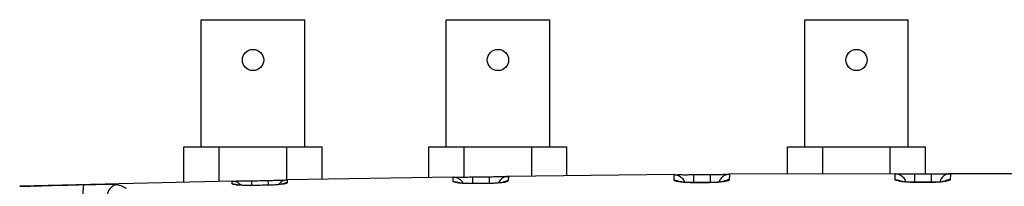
# Model space of a CAD drawing. Header units: inches. Extents: x 0 to 34, y 0 to 22.
# Tile 10 of 100: x 9.6 to 13.1, y 4.5 to 5.1. Entities that reach past the tile are written whole.
import ezdxf

# ---------------------------------------------------------------- set-up
doc = ezdxf.new("R2010")
doc.units = ezdxf.units.IN
doc.header["$LTSCALE"] = 1.87
doc.header["$MEASUREMENT"] = 0
doc.layers.get('0').update_dxf_attribs({"linetype": 'CONTINUOUS'})

msp = doc.modelspace()

# ---------------------------------------------------------------- linework, layer by layer
at = {"color": 7, "linetype": 'CONTINUOUS'}
for p, q in [((10.219, 4.6169), (10.219, 5.0769)), ((10.219, 5.0769), (10.594, 5.0769)), ((10.594, 4.6169), (10.594, 5.0769)), ((11.1057, 4.6169), (11.1057, 5.0769)), ((11.1057, 5.0769), (11.4807, 5.0769)), ((11.4807, 4.6169), (11.4807, 5.0769)), ((12.404, 4.6169), (12.404, 5.0769)), ((12.404, 5.0769), (12.779, 5.0769)), ((12.779, 4.6169), (12.779, 5.0769)), ((10.1565, 4.488), (10.1565, 4.6169)), ((10.1565, 4.6169), (10.6565, 4.6169)), ((10.2841, 4.4912), (10.2841, 4.6169)), ((10.5288, 4.4964), (10.5288, 4.6169)), ((10.6565, 4.4986), (10.6565, 4.6169)), ((11.0432, 4.5052), (11.0432, 4.6169)), ((11.0432, 4.6169), (11.5432, 4.6169)), ((11.1708, 4.5069), (11.1708, 4.6169)), ((11.4155, 4.5103), (11.4155, 4.6169)), ((11.5432, 4.5116), (11.5432, 4.6169)), ((12.3415, 4.5177), (12.3415, 4.6169)), ((12.3415, 4.6169), (12.8415, 4.6169)), ((12.4691, 4.5181), (12.4691, 4.6169)), ((12.7138, 4.519), (12.7138, 4.6169)), ((12.8415, 4.5186), (12.8415, 4.6169)), ((10.3332, 4.4924), (9.5616, 4.4733)), ((10.3311, 4.4923), (10.3332, 4.4924)), ((10.3314, 4.4821), (10.3311, 4.4923)), ((10.401, 4.4933), (10.4014, 4.4768)), ((10.4603, 4.4945), (10.4607, 4.4774)), ((11.1329, 4.5067), (10.5282, 4.4964)), ((10.5282, 4.4964), (10.5303, 4.4964)), ((10.5303, 4.4964), (10.53, 4.4857)), ((11.1314, 4.4906), (11.1309, 4.5067)), ((11.1309, 4.5067), (11.1329, 4.5067)), ((11.2008, 4.5072), (11.2012, 4.4834)), ((11.261, 4.508), (11.2614, 4.4838)), ((11.9328, 4.5156), (11.3291, 4.5094)), ((11.3291, 4.5094), (11.3311, 4.5094)), ((11.3311, 4.5094), (11.3305, 4.493)), ((11.9315, 4.4954), (11.9308, 4.5156)), ((11.9308, 4.5156), (11.9328, 4.5156)), ((12.0008, 4.5156), (12.001, 4.4868)), ((12.0616, 4.516), (12.0618, 4.487)), ((12.7329, 4.519), (12.1297, 4.517)), ((12.1297, 4.517), (12.1316, 4.5169)), ((12.1316, 4.5169), (12.1309, 4.4965)), ((12.7317, 4.4972), (12.731, 4.519)), ((12.731, 4.519), (12.7329, 4.519)), ((12.801, 4.5186), (12.801, 4.495)), ((12.801, 4.495), (12.801, 4.4879)), ((12.862, 4.495), (12.8619, 4.4879)), ((12.862, 4.5186), (12.862, 4.495)), ((13.5332, 4.517), (12.93, 4.519)), ((12.93, 4.519), (12.932, 4.519)), ((12.932, 4.519), (12.9312, 4.4972)), ((10.3954, 4.4764), (10.3958, 4.4767)), ((10.454, 4.4773), (10.3958, 4.4767)), ((10.4536, 4.4771), (10.454, 4.4773)), ((11.1975, 4.483), (11.1978, 4.4834)), ((11.2565, 4.4837), (11.1978, 4.4834)), ((11.2562, 4.4834), (11.2565, 4.4837)), ((11.9997, 4.4864), (11.9999, 4.4868)), ((12.0588, 4.487), (11.9999, 4.4868)), ((12.0586, 4.4865), (12.0588, 4.487)), ((12.802, 4.4875), (12.802, 4.4879)), ((12.861, 4.4879), (12.802, 4.4879)), ((12.861, 4.4875), (12.861, 4.4879))]:
    msp.add_line(p, q, dxfattribs=at)
for points in [[(12.9135, 4.4921), (12.913, 4.492), (12.9096, 4.4913), (12.9035, 4.4903), (12.8949, 4.4894), (12.8841, 4.4886), (12.8714, 4.488), (12.861, 4.4879)], [(10.3958, 4.4767), (10.3884, 4.4767), (10.3762, 4.4768), (10.3656, 4.4772), (10.3571, 4.4778), (10.3507, 4.4784), (10.3468, 4.4789), (10.3459, 4.4791)], [(10.5155, 4.4821), (10.5153, 4.482), (10.5126, 4.4815), (10.5072, 4.4806), (10.4994, 4.4797), (10.4895, 4.4788), (10.4777, 4.4781), (10.4645, 4.4775), (10.454, 4.4773)], [(11.1978, 4.4834), (11.1918, 4.4834), (11.1802, 4.4836), (11.17, 4.4841), (11.1613, 4.4847), (11.1545, 4.4854), (11.1498, 4.4862), (11.1484, 4.4864)], [(11.3134, 4.4881), (11.314, 4.4884), (11.3133, 4.4882), (11.3092, 4.4874), (11.3023, 4.4864), (11.2929, 4.4854), (11.2813, 4.4845), (11.2679, 4.4839), (11.2565, 4.4837)], [(11.9999, 4.4868), (11.99, 4.4869), (11.9769, 4.4874), (11.9659, 4.4882), (11.9573, 4.4891), (11.9515, 4.49), (11.9497, 4.4904)], [(12.1124, 4.4911), (12.1133, 4.4914), (12.1124, 4.4912), (12.1072, 4.4902), (12.0985, 4.489), (12.087, 4.488), (12.073, 4.4872), (12.0588, 4.487)], [(12.802, 4.4879), (12.7918, 4.488), (12.7786, 4.4886), (12.7673, 4.4894), (12.7585, 4.4905), (12.7524, 4.4915), (12.7505, 4.4919)]]:
    msp.add_lwpolyline(points, dxfattribs=at)
for centre in [(10.4065, 4.9309), (11.2932, 4.9309), (12.5915, 4.9309)]:
    msp.add_circle(centre, 0.0385, dxfattribs=at)
for points, knots in [([(10.3311, 4.4923), (10.3363, 4.4924), (10.3467, 4.4906), (10.3557, 4.4849), (10.3594, 4.4814)], [0, 0, 0, 0, 0.500001, 1, 1, 1, 1]), ([(10.3333, 4.4927), (10.3337, 4.4926), (10.339, 4.4912), (10.3417, 4.4921), (10.3446, 4.4925)], [0, 0, 0, 0, 0.081017, 1, 1, 1, 1]), ([(10.3446, 4.4925), (10.3491, 4.4932), (10.3618, 4.4923), (10.3801, 4.493), (10.3939, 4.4932), (10.401, 4.4933)], [0, 0, 0, 0, 0.275011, 0.619483, 1, 1, 1, 1]), ([(10.401, 4.4933), (10.4109, 4.4935), (10.4307, 4.4939), (10.4504, 4.4943), (10.4603, 4.4945)], [0, 0, 0, 0, 0.500002, 1, 1, 1, 1]), ([(10.4603, 4.4945), (10.4675, 4.4947), (10.4813, 4.4951), (10.4996, 4.4952), (10.5123, 4.4965), (10.5168, 4.4961)], [0, 0, 0, 0, 0.381448, 0.72562, 1, 1, 1, 1]), ([(10.5303, 4.4964), (10.5253, 4.4963), (10.5152, 4.4941), (10.5067, 4.4884), (10.5031, 4.4849)], [0, 0, 0, 0, 0.500001, 1, 1, 1, 1]), ([(10.5168, 4.4961), (10.5197, 4.4958), (10.5224, 4.495), (10.5277, 4.4966), (10.5281, 4.4967)], [0, 0, 0, 0, 0.918251, 1, 1, 1, 1]), ([(11.1309, 4.5067), (11.136, 4.5067), (11.1464, 4.5049), (11.1557, 4.4989), (11.1597, 4.495), (11.16, 4.4947)], [0, 0, 0, 0, 0.478943, 0.957882, 1, 1, 1, 1]), ([(11.133, 4.5071), (11.1334, 4.507), (11.1388, 4.5055), (11.1415, 4.5064), (11.1444, 4.5068)], [0, 0, 0, 0, 0.08814, 1, 1, 1, 1]), ([(11.1444, 4.5068), (11.1489, 4.5074), (11.1616, 4.5065), (11.1799, 4.5071), (11.1937, 4.5071), (11.2008, 4.5072)], [0, 0, 0, 0, 0.274983, 0.619461, 1, 1, 1, 1]), ([(11.2008, 4.5072), (11.2109, 4.5073), (11.2309, 4.5076), (11.251, 4.5079), (11.261, 4.508)], [0, 0, 0, 0, 0.500001, 1, 1, 1, 1]), ([(11.261, 4.508), (11.2682, 4.5081), (11.282, 4.5085), (11.3003, 4.5084), (11.3131, 4.5097), (11.3176, 4.5092)], [0, 0, 0, 0, 0.381409, 0.725572, 1, 1, 1, 1]), ([(11.3311, 4.5094), (11.326, 4.5093), (11.3159, 4.5072), (11.3029, 4.4987), (11.297, 4.4902), (11.295, 4.4856)], [0, 0, 0, 0, 0.333335, 0.666669, 1, 1, 1, 1]), ([(11.3305, 4.493), (11.3305, 4.4914), (11.3237, 4.4894), (11.3145, 4.4872), (11.3048, 4.4861), (11.2991, 4.4855)], [0, 0, 0, 0, 0.142859, 0.485556, 1, 1, 1, 1]), ([(11.3305, 4.493), (11.3255, 4.4929), (11.3193, 4.4917), (11.3137, 4.4891), (11.3127, 4.4886)], [0, 0, 0, 0, 0.82285, 1, 1, 1, 1]), ([(11.3176, 4.5092), (11.3205, 4.5088), (11.3231, 4.508), (11.3285, 4.5097), (11.329, 4.5098)], [0, 0, 0, 0, 0.911524, 1, 1, 1, 1]), ([(11.9308, 4.5156), (11.9359, 4.5156), (11.9463, 4.5137), (11.9595, 4.5052), (11.9655, 4.4966), (11.9676, 4.4919)], [0, 0, 0, 0, 0.333335, 0.666669, 1, 1, 1, 1]), ([(11.9599, 4.4881), (11.9547, 4.4886), (11.946, 4.4898), (11.9375, 4.4917), (11.9316, 4.4939), (11.9315, 4.4954)], [0, 0, 0, 0, 0.512651, 0.853091, 1, 1, 1, 1]), ([(11.9315, 4.4954), (11.9366, 4.4954), (11.9432, 4.4942), (11.9492, 4.4915), (11.9504, 4.4908)], [0, 0, 0, 0, 0.785784, 1, 1, 1, 1]), ([(11.9329, 4.516), (11.9333, 4.5159), (11.9387, 4.5143), (11.9414, 4.5152), (11.9443, 4.5156)], [0, 0, 0, 0, 0.092355, 1, 1, 1, 1]), ([(11.9443, 4.5156), (11.9489, 4.5162), (11.9616, 4.5152), (11.9799, 4.5156), (11.9936, 4.5156), (12.0008, 4.5156)], [0, 0, 0, 0, 0.274951, 0.619436, 1, 1, 1, 1]), ([(12.0008, 4.5156), (12.0109, 4.5157), (12.0312, 4.5158), (12.0515, 4.516), (12.0616, 4.516)], [0, 0, 0, 0, 0.500001, 1, 1, 1, 1]), ([(12.0616, 4.516), (12.0688, 4.5161), (12.0826, 4.5163), (12.1009, 4.5161), (12.1136, 4.5173), (12.1181, 4.5168)], [0, 0, 0, 0, 0.381373, 0.725527, 1, 1, 1, 1]), ([(12.1167, 4.514), (12.112, 4.512), (12.1033, 4.5063), (12.0973, 4.4978), (12.0953, 4.4931)], [0, 0, 0, 0, 0.500002, 1, 1, 1, 1]), ([(12.1309, 4.4965), (12.1309, 4.495), (12.1245, 4.4926), (12.1153, 4.4905), (12.106, 4.4892), (12.1005, 4.4886)], [0, 0, 0, 0, 0.147157, 0.488588, 1, 1, 1, 1]), ([(12.1309, 4.4965), (12.1258, 4.4965), (12.1193, 4.4952), (12.1133, 4.4924), (12.112, 4.4917)], [0, 0, 0, 0, 0.778128, 1, 1, 1, 1]), ([(12.1181, 4.5168), (12.121, 4.5164), (12.1237, 4.5156), (12.1291, 4.5172), (12.1296, 4.5174)], [0, 0, 0, 0, 0.907613, 1, 1, 1, 1]), ([(12.7317, 4.4972), (12.7368, 4.4973), (12.7435, 4.496), (12.7496, 4.4931), (12.751, 4.4924)], [0, 0, 0, 0, 0.766848, 1, 1, 1, 1]), ([(12.7611, 4.4894), (12.7558, 4.49), (12.7468, 4.4912), (12.7379, 4.4933), (12.7318, 4.4957), (12.7317, 4.4972)], [0, 0, 0, 0, 0.510911, 0.851664, 1, 1, 1, 1]), ([(12.733, 4.5194), (12.7335, 4.5193), (12.7389, 4.5177), (12.7416, 4.5186), (12.7445, 4.5189)], [0, 0, 0, 0, 0.093788, 1, 1, 1, 1]), ([(12.7445, 4.5189), (12.749, 4.5195), (12.7617, 4.5184), (12.78, 4.5187), (12.7938, 4.5186), (12.801, 4.5186)], [0, 0, 0, 0, 0.274815, 0.619081, 1, 1, 1, 1]), ([(12.746, 4.5161), (12.7507, 4.5142), (12.7595, 4.5085), (12.7655, 4.4999), (12.7676, 4.4953)], [0, 0, 0, 0, 0.500002, 1, 1, 1, 1]), ([(12.862, 4.5186), (12.8691, 4.5186), (12.8829, 4.5187), (12.9012, 4.5184), (12.9139, 4.5195), (12.9184, 4.5189)], [0, 0, 0, 0, 0.381342, 0.725487, 1, 1, 1, 1]), ([(12.917, 4.5161), (12.9122, 4.5142), (12.9035, 4.5085), (12.8975, 4.4999), (12.8954, 4.4953)], [0, 0, 0, 0, 0.500002, 1, 1, 1, 1]), ([(12.9312, 4.4972), (12.9312, 4.4957), (12.9251, 4.4933), (12.9161, 4.4912), (12.9071, 4.49), (12.9018, 4.4894)], [0, 0, 0, 0, 0.148756, 0.489365, 1, 1, 1, 1]), ([(12.9312, 4.4972), (12.9261, 4.4973), (12.9194, 4.496), (12.9134, 4.4931), (12.912, 4.4924)], [0, 0, 0, 0, 0.768891, 1, 1, 1, 1]), ([(12.9184, 4.5189), (12.9214, 4.5186), (12.924, 4.5177), (12.9295, 4.5193), (12.9299, 4.5194)], [0, 0, 0, 0, 0.906395, 1, 1, 1, 1]), ([(9.5616, 4.4733), (9.588, 4.4741), (9.6654, 4.4762), (9.7428, 4.4782), (9.7938, 4.4795)], [0, 0, 0, 0, 0.340933, 1, 1, 1, 1]), ([(9.7938, 4.4795), (9.7927, 4.4794), (9.7921, 4.4737), (9.7909, 4.4667), (9.7906, 4.4538), (9.7906, 4.4446), (9.7908, 4.4395)], [0, 0, 0, 0, 0.086724, 0.303782, 0.623821, 1, 1, 1, 1]), ([(9.7938, 4.4795), (9.7975, 4.4796), (9.8049, 4.4798), (9.8159, 4.48), (9.8267, 4.4803), (9.8371, 4.4805), (9.8472, 4.4807), (9.8568, 4.4808), (9.8659, 4.4809), (9.8745, 4.481), (9.8824, 4.481), (9.8897, 4.481), (9.8963, 4.4809), (9.9021, 4.4807), (9.9072, 4.4804), (9.9114, 4.4801), (9.9147, 4.4797), (9.9166, 4.4794), (9.9174, 4.4791)], [0, 0, 0, 0, 0.090265, 0.179328, 0.266544, 0.35124, 0.432757, 0.510648, 0.584524, 0.653885, 0.718245, 0.777162, 0.830453, 0.877881, 0.918933, 0.953118, 0.980156, 1, 1, 1, 1]), ([(9.9174, 4.4791), (9.9123, 4.479), (9.9022, 4.4766), (9.8896, 4.4676), (9.8811, 4.4546), (9.879, 4.4443), (9.879, 4.4392)], [0, 0, 0, 0, 0.248131, 0.497754, 0.748682, 1, 1, 1, 1]), ([(9.9174, 4.4791), (9.9207, 4.4782), (9.9274, 4.476), (9.9373, 4.4716), (9.9436, 4.468), (9.9468, 4.466)], [0, 0, 0, 0, 0.320861, 0.653189, 1, 1, 1, 1]), ([(10.3314, 4.4821), (10.3366, 4.4822), (10.3422, 4.4812), (10.3474, 4.4791), (10.3478, 4.479)], [0, 0, 0, 0, 0.927903, 1, 1, 1, 1]), ([(10.3577, 4.4773), (10.3529, 4.4776), (10.3447, 4.4782), (10.3373, 4.4798), (10.3315, 4.4809), (10.3314, 4.4821)], [0, 0, 0, 0, 0.523534, 0.86497, 1, 1, 1, 1]), ([(10.3954, 4.4764), (10.3888, 4.4764), (10.3761, 4.4764), (10.3638, 4.477), (10.3577, 4.4773)], [0, 0, 0, 0, 0.528767, 1, 1, 1, 1]), ([(10.4536, 4.4771), (10.4439, 4.477), (10.4245, 4.4768), (10.4051, 4.4765), (10.3954, 4.4764)], [0, 0, 0, 0, 0.499989, 1, 1, 1, 1]), ([(10.4976, 4.4792), (10.4904, 4.4786), (10.476, 4.4775), (10.4612, 4.4771), (10.4536, 4.4771)], [0, 0, 0, 0, 0.481405, 1, 1, 1, 1]), ([(10.53, 4.4857), (10.5299, 4.4842), (10.5226, 4.4829), (10.5135, 4.4806), (10.5035, 4.4797), (10.4976, 4.4792)], [0, 0, 0, 0, 0.13645, 0.480798, 1, 1, 1, 1]), ([(10.53, 4.4857), (10.525, 4.4856), (10.5194, 4.4844), (10.5143, 4.4822), (10.5138, 4.482)], [0, 0, 0, 0, 0.906574, 1, 1, 1, 1]), ([(11.1314, 4.4906), (11.1366, 4.4907), (11.1428, 4.4896), (11.1485, 4.4871), (11.1494, 4.4867)], [0, 0, 0, 0, 0.836202, 1, 1, 1, 1]), ([(11.1587, 4.4844), (11.1538, 4.4848), (11.1453, 4.4857), (11.1373, 4.4875), (11.1315, 4.4893), (11.1314, 4.4906)], [0, 0, 0, 0, 0.516951, 0.857612, 1, 1, 1, 1]), ([(11.1975, 4.483), (11.1907, 4.483), (11.1777, 4.4832), (11.1649, 4.4839), (11.1587, 4.4844)], [0, 0, 0, 0, 0.526882, 1, 1, 1, 1]), ([(11.2562, 4.4834), (11.2464, 4.4833), (11.2268, 4.4832), (11.2073, 4.4831), (11.1975, 4.483)], [0, 0, 0, 0, 0.499977, 1, 1, 1, 1]), ([(11.2991, 4.4855), (11.2921, 4.4848), (11.278, 4.4838), (11.2636, 4.4834), (11.2562, 4.4834)], [0, 0, 0, 0, 0.480234, 1, 1, 1, 1]), ([(11.9997, 4.4864), (11.9927, 4.4864), (11.9794, 4.4866), (11.9663, 4.4875), (11.9599, 4.4881)], [0, 0, 0, 0, 0.525073, 1, 1, 1, 1]), ([(12.0586, 4.4865), (12.0488, 4.4865), (12.0291, 4.4865), (12.0095, 4.4864), (11.9997, 4.4864)], [0, 0, 0, 0, 0.499984, 1, 1, 1, 1]), ([(12.1005, 4.4886), (12.0937, 4.4879), (12.0799, 4.4869), (12.0659, 4.4866), (12.0586, 4.4865)], [0, 0, 0, 0, 0.478934, 1, 1, 1, 1]), ([(12.802, 4.4875), (12.7948, 4.4875), (12.7846, 4.4877), (12.7746, 4.4883), (12.7716, 4.4885)], [0, 0, 0, 0, 0.703872, 1, 1, 1, 1]), ([(12.861, 4.4875), (12.8511, 4.4875), (12.8315, 4.4875), (12.8118, 4.4875), (12.802, 4.4875)], [0, 0, 0, 0, 0.5, 1, 1, 1, 1]), ([(12.8913, 4.4885), (12.8883, 4.4883), (12.8783, 4.4877), (12.8681, 4.4875), (12.861, 4.4875)], [0, 0, 0, 0, 0.29736, 1, 1, 1, 1])]:
    msp.add_open_spline(points, degree=3, knots=knots, dxfattribs=at)
for points in [[(11.16, 4.4947), (11.163, 4.4917), (11.1654, 4.4882), (11.1673, 4.4844)], [(11.9332, 4.5159), (11.9331, 4.516), (11.933, 4.516), (11.9329, 4.516)], [(12.0953, 4.4931), (12.0947, 4.4917), (12.0941, 4.4903), (12.0937, 4.4888)], [(12.1297, 4.5169), (12.1253, 4.5166), (12.1208, 4.5156), (12.1167, 4.514)], [(12.1296, 4.5174), (12.1295, 4.5173), (12.1293, 4.5173), (12.1292, 4.5173)], [(12.1316, 4.5169), (12.131, 4.5169), (12.1304, 4.5169), (12.1297, 4.5169)], [(12.731, 4.519), (12.7316, 4.519), (12.7322, 4.519), (12.7328, 4.5189)], [(12.7328, 4.5189), (12.7373, 4.5187), (12.7418, 4.5178), (12.746, 4.5161)], [(12.7676, 4.4953), (12.7684, 4.4934), (12.7691, 4.4915), (12.7696, 4.4895)], [(12.801, 4.5186), (12.8111, 4.5186), (12.8315, 4.5186), (12.8518, 4.5186), (12.862, 4.5186)], [(12.8954, 4.4953), (12.8945, 4.4934), (12.8939, 4.4915), (12.8933, 4.4895)], [(12.9301, 4.5189), (12.9256, 4.5187), (12.9211, 4.5178), (12.917, 4.5161)], [(12.9299, 4.5194), (12.9298, 4.5194), (12.9297, 4.5194), (12.9296, 4.5193)], [(12.932, 4.519), (12.9313, 4.519), (12.9307, 4.519), (12.9301, 4.5189)], [(10.3594, 4.4814), (10.3606, 4.4803), (10.3617, 4.4791), (10.3627, 4.4779)], [(10.5031, 4.4849), (10.5016, 4.4834), (10.5002, 4.4818), (10.4989, 4.4801)], [(11.9676, 4.4919), (11.9682, 4.4907), (11.9687, 4.4894), (11.9691, 4.4882)], [(12.7716, 4.4885), (12.7681, 4.4887), (12.7646, 4.4891), (12.7611, 4.4894)], [(12.9018, 4.4894), (12.8983, 4.489), (12.8948, 4.4887), (12.8913, 4.4885)]]:
    msp.add_open_spline(points, degree=3, dxfattribs=at)

doc.saveas('drawing.dxf')
